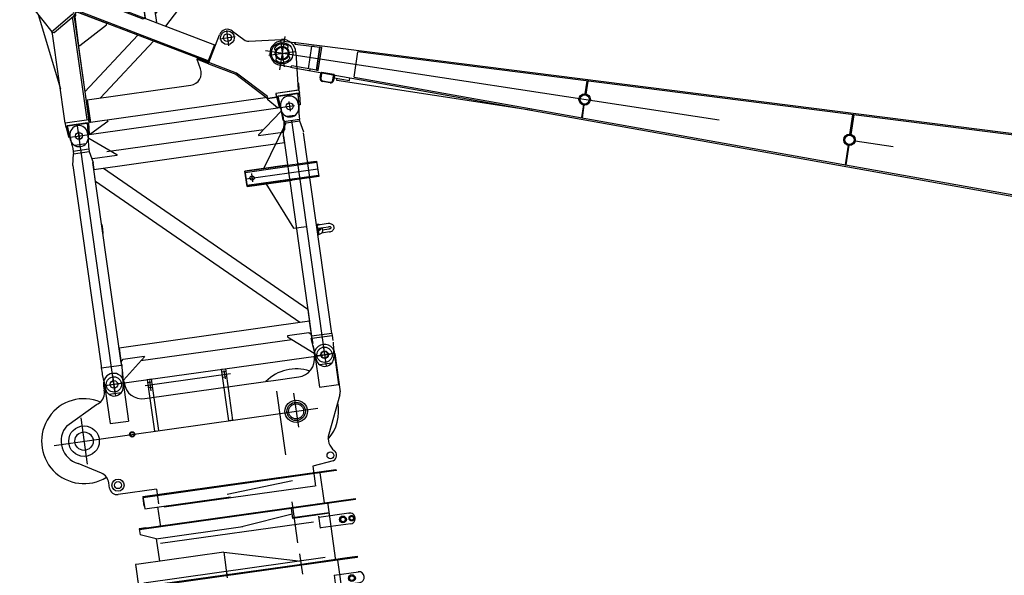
# Model space of a CAD drawing. Extents: x 12936 to 154086, y 9945 to 78013.
# Tile 58 of 64: x 140695 to 147129, y 27993 to 31623. Entities that reach past the tile are written whole.
import ezdxf

# ---------------------------------------------------------------- set-up
doc = ezdxf.new("R2010")
doc.units = 0
doc.header["$LTSCALE"] = 100
doc.header["$MEASUREMENT"] = 0
for name, pattern in [('CENTER', [50.5, 30, -9, 2.5, -9]), ('DOT', [8, 6, -2]), ('HIDDEN', [12.6, 8.4, -4.2])]:
    doc.linetypes.add(name, pattern=pattern)
doc.layers.get('0').update_dxf_attribs({"linetype": 'CONTINUOUS'})
for name, color, linetype in [('1', 7, 'CONTINUOUS'), ('11', 7, 'CONTINUOUS'), ('16', 7, 'CONTINUOUS'), ('2', 7, 'CONTINUOUS'), ('3', 7, 'CONTINUOUS'), ('4', 7, 'CONTINUOUS'), ('5', 94, 'CONTINUOUS')]:
    doc.layers.add(name, color=color, linetype=linetype)

# ---------------------------------------------------------------- blocks, each defined once
blk = doc.blocks.new('*G349349')
at = {"layer": '2', "color": 7, "linetype": 'CONTINUOUS'}
for p, q in [((142028.151715, 28144.52602), (141474.52424, 28066.719251)), ((142028.063971, 28144.514468), (142051.724466, 27976.169742)), ((142028.064079, 28144.513703), (142535.352835, 28084.531128)), ((141474.52424, 28066.719251), (141451.74601, 28063.518825)), ((141451.74601, 28063.518825), (141473.456458, 27909.038608)), ((141453.137782, 28053.613611), (141455.920628, 28033.808478)), ((141472.343187, 27916.959104), (142505.578864, 28062.170845)), ((142507.248567, 28054.328614), (141473.456458, 27909.038608)), ((142505.580289, 28062.160706), (142834.933511, 28108.461612)), ((142835.977844, 28100.529115), (142507.248592, 28054.328441)), ((142814.255283, 27809.709111), (142774.662954, 28091.404012)), ((142834.933412, 28108.462369), (142900.177662, 28117.631388)), ((142901.221995, 28109.698891), (142836.045922, 28100.538078)), ((142836.07164, 28100.541464), (142836.045922, 28100.538078)), ((142900.247548, 28117.134104), (142901.291881, 28109.201608)), ((142056.580498, 27999.068268), (142048.651783, 27998.024432)), ((142749.080641, 27993.398056), (142908.367076, 28015.764299)), ((142749.081111, 27993.394707), (142758.823171, 27924.071253)), ((141465.35451, 27966.686834), (141472.899995, 27912.997154)), ((142758.822336, 27924.071097), (142917.181211, 27946.326896)), ((141591.003362, 27826.592833), (141577.363394, 27923.641775))]:
    blk.add_line(p, q, dxfattribs=at)
at = {"layer": '2', "color": 7, "linetype": 'CENTER'}
for p, q in [((142523.32583, 28133.800747), (142541.986946, 28001.020009)), ((142691.771188, 28108.533949), (141505.195697, 27941.771639))]:
    blk.add_line(p, q, dxfattribs=at)
at = {"layer": '2', "color": 7, "linetype": 'CONTINUOUS'}
for radius in [22.501471, 15.000916]:
    blk.add_circle((142865.770335, 27974.446382), radius, dxfattribs=at)
blk.add_arc((142912.310349, 27980.986725), 35.000415, -82.000407, 97.5, dxfattribs=at)
blk = doc.blocks.new('*G352352')
at = {"layer": '3', "color": 7, "linetype": 'CONTINUOUS'}
blk.add_line((141587.651291, 28232.072439), (141608.250364, 28085.513112), dxfattribs=at)
blk = doc.blocks.new('*G353353')
at = {"layer": '3', "color": 7, "linetype": 'CONTINUOUS'}
for p, q in [((141476.149349, 28297.189469), (142889.207004, 28495.779823)), ((142890.180806, 28488.850863), (141477.123897, 28290.254807)), ((142615.156366, 28451.20461), (142614.26932, 28457.139973))]:
    blk.add_line(p, q, dxfattribs=at)
blk = doc.blocks.new('*G354354')
at = {"layer": '3', "color": 7, "linetype": 'CONTINUOUS'}
for p, q in [((141519.017283, 28303.21424), (141476.149281, 28297.189424)), ((141476.149281, 28297.189424), (141481.716233, 28257.577328))]:
    blk.add_line(p, q, dxfattribs=at)
blk = doc.blocks.new('*G355355')
at = {"layer": '3', "color": 7, "linetype": 'CONTINUOUS'}
for p, q in [((142638.218463, 28460.506286), (142641.422321, 28460.985106)), ((142660.482303, 28302.091788), (142649.630839, 28379.303012)), ((142846.718568, 28398.926165), (142650.744026, 28371.382369)), ((142846.718568, 28398.926165), (142848.666308, 28399.200289)), ((142858.105567, 28329.840041), (142663.69403, 28302.51462)), ((142663.69403, 28302.51462), (142660.482303, 28302.091788))]:
    blk.add_line(p, q, dxfattribs=at)
blk.add_arc((142853.53727, 28364.539704), 34.999084, -82.5, 97.999573, dxfattribs=at)
blk = doc.blocks.new('*G356356')
at = {"layer": '3', "color": 7, "linetype": 'HIDDEN'}
blk.add_line((142687.466748, 28393.705955), (142686.579702, 28399.641318), dxfattribs=at)
blk = doc.blocks.new('*G357357')
at = {"layer": '3', "color": 7, "linetype": 'HIDDEN'}
for radius in [17.499445, 12.748718]:
    blk.add_circle((142864.430677, 28366.070808), radius, dxfattribs=at)
blk = doc.blocks.new('*G358358')
at = {"layer": '3', "color": 7, "linetype": 'CONTINUOUS'}
for centre, radius in [((142806.995743, 28357.999162), 22.499939), ((142807.680256, 28358.095436), 15.000916)]:
    blk.add_circle(centre, radius, dxfattribs=at)
blk = doc.blocks.new('*G351351')
at = {"layer": '3', "color": 7, "linetype": 'CENTER'}
blk.add_line((142513.342337, 28204.836992), (142475.7656, 28472.20937), dxfattribs=at)
at = {"layer": '3', "color": 7, "linetype": 'CONTINUOUS'}
for p, q in [((142761.837485, 28090.109189), (142708.396328, 28470.369327)), ((142890.180806, 28488.850863), (142889.206773, 28495.781466)), ((142475.120354, 28393.502564), (142146.497756, 28309.755986)), ((142479.4641, 28364.473456), (142470.277962, 28429.83622)), ((142478.405127, 28370.382353), (142717.721286, 28404.017664)), ((142718.556421, 28398.075267), (142479.4641, 28364.473456)), ((142623.645954, 28390.796623), (142624.827892, 28382.888088)), ((141587.651293, 28232.072427), (142153.997202, 28311.667154)), ((141587.651293, 28232.072427), (141481.716233, 28257.577328))]:
    blk.add_line(p, q, dxfattribs=at)
at = {"color": 7, "linetype": 'CONTINUOUS'}
for name in ['*G353353', '*G355355', '*G356356', '*G358358', '*G357357', '*G354354', '*G352352']:
    blk.add_blockref(name, (0, 0), dxfattribs=at)
blk = doc.blocks.new('*G350350')
at = {"layer": '3', "color": 7, "linetype": 'CENTER'}
blk.add_line((142615.466997, 28341.178539), (141615.296247, 28200.613707), dxfattribs=at)
at = {"color": 7, "linetype": 'CONTINUOUS'}
blk.add_blockref('*G351351', (0, 0), dxfattribs=at)
blk = doc.blocks.new('*G359359')
at = {"layer": '4', "color": 7, "linetype": 'CONTINUOUS'}
for p, q in [((141500.580165, 28507.029655), (142761.122397, 28684.188809)), ((142762.096844, 28677.255317), (141501.554385, 28500.097628)), ((142686.649044, 28467.312437), (142659.177017, 28662.790875)), ((142761.122959, 28684.187135), (142762.236267, 28676.262943)), ((142476.678645, 28610.483706), (142049.802085, 28520.193439)), ((141500.580186, 28507.029506), (141511.713863, 28427.808223)), ((141511.713863, 28427.808223), (142073.137524, 28506.710589)), ((141509.240145, 28445.411197), (141501.976758, 28497.087995)), ((141595.887776, 28439.638008), (141614.17508, 28309.516469))]:
    blk.add_line(p, q, dxfattribs=at)
at = {"layer": '4', "color": 7, "linetype": 'CENTER'}
blk.add_line((142622.970683, 28575.503282), (141640.093057, 28437.368841), dxfattribs=at)
blk = doc.blocks.new('*G374374')
at = {"layer": '5', "color": 94, "linetype": 'CONTINUOUS'}
for radius in [73.002352, 60.00137, 49.002419]:
    blk.add_circle((142501.602601, 29064.369922), radius, dxfattribs=at)
blk = doc.blocks.new('*G373373')
at = {"color": 7, "linetype": 'CONTINUOUS'}
blk.add_blockref('*G374374', (0, 0), dxfattribs=at)
blk = doc.blocks.new('*G376376')
at = {"layer": '5', "color": 94, "linetype": 'CONTINUOUS'}
for p, q in [((141365.664281, 29283.19523), (141405.299041, 29001.182694)), ((141242.983559, 29235.875639), (141243.635981, 29230.920003)), ((141243.635981, 29230.920003), (141247.300308, 29203.086674)), ((141245.696068, 29266.334942), (141285.329315, 28984.322206)), ((141377.364193, 29249.7138), (141376.711722, 29254.669814)), ((141285.329315, 28984.322206), (141405.299041, 29001.182694))]:
    blk.add_line(p, q, dxfattribs=at)
blk.add_circle((141310.521267, 29240.31969), 25.002289, dxfattribs=at)
for radius, start, end in [(67.501744, 98.001251, -171.999695), (67.542546, 7.997391, 97.998993)]:
    blk.add_arc((141309.826436, 29245.270127), radius, start, end, dxfattribs=at)
blk = doc.blocks.new('*G377377')
at = {"layer": '5', "color": 94, "linetype": 'CONTINUOUS'}
for p, q in [((142621.133296, 29419.466388), (142620.480277, 29424.426563)), ((142621.322625, 29448.165658), (142653.10862, 29221.994475)), ((142746.721657, 29465.789408), (142778.507652, 29239.618225)), ((142653.10862, 29221.994475), (142778.507652, 29239.618225))]:
    blk.add_line(p, q, dxfattribs=at)
blk.add_circle((142686.992501, 29433.765951), 25.002289, dxfattribs=at)
blk = doc.blocks.new('*G378378')
at = {"layer": '5', "color": 94, "linetype": 'HIDDEN'}
for p, q in [((141424.497233, 28927.06571), (141424.092725, 28930.138257)), ((141428.540327, 28896.355367), (141428.13527, 28899.432074)), ((141432.418299, 28928.179334), (141432.01384, 28931.251503)), ((141436.461442, 28897.468613), (141436.056386, 28900.54532))]:
    blk.add_line(p, q, dxfattribs=at)
at = {"layer": '5', "color": 94, "linetype": 'CONTINUOUS'}
for radius in [17.499924, 14.496994]:
    blk.add_circle((141430.128802, 28913.784106), radius, dxfattribs=at)
blk = doc.blocks.new('*G379379')
at = {"layer": '5', "color": 94, "linetype": 'CONTINUOUS'}
for radius in [72.999297, 59.998316]:
    blk.add_circle((142501.602601, 29064.369922), radius, dxfattribs=at)
blk = doc.blocks.new('*G380380')
at = {"layer": '5', "color": 94, "linetype": 'CONTINUOUS'}
for p, q in [((142620.433379, 29424.420389), (142620.436405, 29424.420787)), ((142754.119232, 29443.208608), (142789.358158, 29192.469823)), ((142353.85135, 29265.767305), (142518.30594, 29288.879871)), ((141376.668765, 29254.668775), (141377.322432, 29249.703684)), ((141512.896859, 29147.578786), (142300.785014, 29258.309272)), ((142300.785014, 29258.309272), (142353.85135, 29265.767305)), ((142788.019522, 29172.126319), (142714.732165, 28915.394079)), ((141003.817831, 28969.966826), (141196.234051, 29108.950883)), ((141229.096787, 28660.062258), (141076.709764, 28724.556833)), ((142742.331313, 28740.383034), (142610.532224, 28706.042583)), ((141281.968707, 28563.13047), (141277.435762, 28597.561607)), ((141588.506587, 28555.721167), (141338.441254, 28520.57548))]:
    blk.add_line(p, q, dxfattribs=at)
blk.add_lwpolyline([(141196.234051, 29108.950883), (141206.481518, 29113.485917), (141216.031729, 29119.376512), (141224.664883, 29126.60166), (141232.178842, 29135.089413), (141238.403008, 29144.717404), (141243.210298, 29155.318055), (141246.525574, 29166.688127), (141248.329387, 29178.601492), (141248.656658, 29190.823469), (141247.590771, 29203.124914)], dxfattribs=at)
for centre, radius in [((141115.228938, 28869.527613), 59.999078), ((141430.128802, 28913.784106), 13.000107), ((141337.375142, 28582.226268), 39.99939), ((141337.375142, 28582.226268), 22.997284)]:
    blk.add_circle(centre, radius, dxfattribs=at)
for centre, radius, start, end in [((142687.277818, 29433.814698), 67.498297, 7.997787, -172.002197), ((142501.590627, 29407.720582), 120.010484, -81.99368, 7.998848), ((142501.602701, 29064.369166), 277.500239, 71.29454, 135.551758), ((141496.189565, 29266.452103), 120.041263, -171.982269, -82.002106), ((142739.799223, 29185.515102), 50.044548, -15.516068, 7.98999), ((141115.228988, 28869.527235), 277.500275, 67.110779, -58.037476), ((142501.605876, 29064.368429), 277.496267, -40.994759, 11.707268), ((141115.228938, 28869.527613), 150.001568, 137.965775, -104.878845), ((142810.888966, 28887.943139), 99.998422, 164.068649, -126.997406), ((141197.665974, 28585.80924), 80.63087, 8.378662, 67.055023), ((141331.483789, 28570.090961), 50.001918, -172.000641, -82.00415)]:
    blk.add_arc(centre, radius, start, end, dxfattribs=at)
blk = doc.blocks.new('*G381381')
at = {"layer": '5', "color": 94, "linetype": 'CONTINUOUS'}
blk.add_circle((141115.228938, 28869.527613), 99.99885, dxfattribs=at)
blk = doc.blocks.new('*G382382')
at = {"layer": '5', "color": 94, "linetype": 'CONTINUOUS'}
for centre, radius in [((142686.993995, 29433.766161), 50.000379), ((141310.521531, 29240.315572), 49.998853), ((142725.887794, 28776.78544), 22.498322)]:
    blk.add_circle(centre, radius, dxfattribs=at)
blk = doc.blocks.new('*G383383')
at = {"layer": '5', "color": 94, "linetype": 'CONTINUOUS'}
for radius in [60.00137, 49.002419]:
    blk.add_circle((142501.602601, 29064.369922), radius, dxfattribs=at)
blk = doc.blocks.new('*G375375')
at = {"color": 7, "linetype": 'CONTINUOUS'}
for name in ['*G380380', '*G382382', '*G377377', '*G376376', '*G379379', '*G383383', '*G381381', '*G378378']:
    blk.add_blockref(name, (0, 0), dxfattribs=at)
blk = doc.blocks.new('*G372372')
at = {"color": 7, "linetype": 'CONTINUOUS'}
for name in ['*G375375', '*G373373']:
    blk.add_blockref(name, (0, 0), dxfattribs=at)
blk = doc.blocks.new('*G371371')
at = {"layer": '5', "color": 94, "linetype": 'CENTER'}
for p, q in [((142678.569404, 29493.711338), (142695.318579, 29374.534765)), ((142742.566782, 29441.576407), (142624.579114, 29424.994321)), ((141302.027577, 29300.753193), (141321.337577, 29163.355408)), ((142072.128908, 29309.988888), (141515.902786, 29231.816404)), ((141365.701234, 29248.070573), (141250.53751, 29231.885367)), ((140919.179891, 28841.974716), (142642.24633, 29084.135912)), ((141093.873907, 29021.476558), (141136.260728, 28719.878656))]:
    blk.add_line(p, q, dxfattribs=at)
at = {"layer": '5', "color": 94, "linetype": 'CONTINUOUS'}
for p, q in [((142013.609902, 29339.128198), (142041.337408, 29343.025045)), ((142088.656262, 29006.333902), (142041.337408, 29343.025045)), ((142060.928756, 29002.437055), (142013.609902, 29339.128198)), ((141556.106054, 29274.830226), (141528.378548, 29270.933379)), ((141528.378548, 29270.933379), (141575.697403, 28934.242235)), ((141603.424909, 28938.139082), (141556.106054, 29274.830226)), ((142374.085606, 29195.700121), (142432.516225, 28779.944663)), ((142484.943665, 29182.904414), (142516.143223, 28960.90802)), ((142088.656262, 29006.333902), (142060.928756, 29002.437055)), ((141575.697403, 28934.242235), (141589.561156, 28936.190659)), ((142610.532224, 28706.042583), (142628.7639, 28576.317466)), ((141588.506587, 28555.721167), (141602.059464, 28459.287438))]:
    blk.add_line(p, q, dxfattribs=at)
at = {"layer": '5', "color": 94, "linetype": 'DOT'}
for p, q in [((142044.051284, 29323.714818), (142016.323778, 29319.817971)), ((142048.922342, 29289.055435), (142021.194836, 29285.158588)), ((142028.823237, 29331.473848), (142036.59632, 29276.165488)), ((141558.81993, 29255.519998), (141531.092424, 29251.623151)), ((141563.690988, 29220.860616), (141535.963482, 29216.963769)), ((141543.356335, 29264.955039), (141552.85677, 29197.355932))]:
    blk.add_line(p, q, dxfattribs=at)
at = {"layer": '5', "color": 94, "linetype": 'CONTINUOUS'}
blk.add_arc((142725.887794, 28776.78544), 39.944017, -65.690584, 54.754712, dxfattribs=at)
at = {"color": 7, "linetype": 'CONTINUOUS'}
blk.add_blockref('*G372372', (0, 0), dxfattribs=at)
blk = doc.blocks.new('*G408408')
at = {"layer": '1', "color": 7, "linetype": 'CENTER'}
for p, q in [((142454.722939, 31086.461697), (142462.785237, 31029.095468)), ((141024.854235, 30856.278307), (142489.974318, 31062.187506)), ((142471.72349, 30965.496491), (142697.571752, 29358.502606)), ((142173.863549, 30583.534673), (142642.375711, 30649.379764)), ((142209.271158, 30619.001117), (142217.04996, 30563.652064))]:
    blk.add_line(p, q, dxfattribs=at)
at = {"layer": '1', "color": 7, "linetype": 'CONTINUOUS'}
for p, q in [((142400.834229, 31024.415004), (142255.48613, 30871.882523)), ((142400.064259, 31058.638405), (142402.710079, 31039.812418)), ((142405.783589, 31025.110591), (142400.834229, 31024.415004)), ((142404.583687, 31030.026943), (142405.241537, 31027.329244)), ((142405.241537, 31027.329244), (142406.045253, 31024.035545)), ((142417.206212, 30967.060877), (142405.783589, 31025.110591)), ((142406.045253, 31024.035545), (142406.994627, 31020.147333)), ((142406.994627, 31020.147333), (142408.088173, 31015.664397)), ((142408.088173, 31015.664397), (142409.327377, 31010.586948)), ((142514.931889, 31074.781997), (142517.577709, 31055.956011)), ((142518.473923, 31046.033171), (142518.583659, 31043.25844)), ((142518.583659, 31043.25844), (142518.718944, 31039.8708)), ((142518.718944, 31039.8708), (142518.878084, 31035.871527)), ((142518.878084, 31035.871527), (142519.062564, 31031.260831)), ((142519.062564, 31031.260831), (142519.270899, 31026.038502)), ((142519.270899, 31026.038502), (142519.504783, 31020.203265)), ((142519.504783, 31020.203265), (142519.763591, 31013.759574)), ((142519.763591, 31013.759574), (142520.046253, 31006.704251)), ((142409.327377, 31010.586948), (142410.712448, 31004.913499)), ((142410.712448, 31004.913499), (142412.242759, 30998.648507)), ((142412.242759, 30998.648507), (142413.917243, 30991.788791)), ((142413.917243, 30991.788791), (142415.737176, 30984.336048)), ((142415.737176, 30984.336048), (142417.702141, 30976.293246)), ((142427.548314, 30959.121454), (142417.206212, 30967.060877)), ((142417.702141, 30976.293246), (142420.493883, 30956.428963)), ((142523.476811, 30970.90227), (142420.493883, 30956.428963)), ((142420.493883, 30956.428963), (142421.833342, 30945.055191)), ((142525.31388, 30959.598432), (142421.833342, 30945.055191)), ((142426.723723, 30906.044148), (142429.495582, 30954.869077)), ((142520.046253, 31006.704251), (142520.352561, 30999.038781)), ((142520.352561, 30999.038781), (142520.685068, 30990.766552)), ((142520.685068, 30990.766552), (142523.476811, 30970.90227)), ((142525.213916, 30959.857037), (142523.476811, 30970.90227)), ((142550.771734, 30888.520758), (142525.213916, 30959.857037)), ((142288.907621, 30903.460207), (141265.345254, 30759.607898)), ((142256.181926, 30866.931677), (142414.785735, 30889.221989)), ((142289.192932, 30647.577179), (142434.33765, 30944.095111)), ((142414.785735, 30889.221989), (142426.723723, 30906.044148)), ((142421.833342, 30945.055191), (142417.0249, 30869.743558)), ((142418.708489, 30864.931538), (142418.049164, 30889.680634)), ((141023.592634, 30865.187933), (141026.238453, 30846.361947)), ((141028.120975, 30836.577724), (141028.778824, 30833.880025)), ((141028.778824, 30833.880025), (141029.581054, 30830.586118)), ((141029.581054, 30830.586118), (141030.528943, 30826.697697)), ((141030.528943, 30826.697697), (141031.621004, 30822.214553)), ((141031.621004, 30822.214553), (141032.860208, 30817.137103)), ((141138.469176, 30881.332779), (141141.114996, 30862.506792)), ((141142.002298, 30852.5827), (141142.112034, 30849.807969)), ((141142.112034, 30849.807969), (141142.248804, 30846.420538)), ((141142.212295, 30847.531771), (141147.16314, 30848.227567)), ((141142.248804, 30846.420538), (141142.407944, 30842.421265)), ((141142.407944, 30842.421265), (141142.592424, 30837.810569)), ((141142.592424, 30837.810569), (141142.802245, 30832.588449)), ((141142.802245, 30832.588449), (141143.034644, 30826.753002)), ((141143.034644, 30826.753002), (141143.293451, 30820.309312)), ((141143.293451, 30820.309312), (141143.574627, 30813.25378)), ((141147.16314, 30848.227567), (141328.922865, 30741.667092)), ((142255.48613, 30871.882523), (142256.181926, 30866.931677)), ((142418.708489, 30864.931538), (142602.756216, 29555.363909)), ((142425.024512, 30819.990697), (142418.708489, 30864.931538)), ((142734.460879, 29573.873792), (142550.413151, 30883.441421)), ((141032.860208, 30817.137103), (141034.243794, 30811.463445)), ((141034.243794, 30811.463445), (141035.772619, 30805.198244)), ((141035.772619, 30805.198244), (141037.447103, 30798.338529)), ((141037.447103, 30798.338529), (141039.265551, 30790.885576)), ((141039.265551, 30790.885576), (141041.230515, 30782.842775)), ((141041.230515, 30782.842775), (141044.022258, 30762.978492)), ((141147.003701, 30777.45159), (141044.022258, 30762.978492)), ((141044.022258, 30762.978492), (141046.073184, 30746.657592)), ((141046.057304, 30746.65536), (141149.546754, 30761.199854)), ((141143.574627, 30813.25378), (141143.882421, 30805.588519)), ((141143.882421, 30805.588519), (141144.211958, 30797.315873)), ((141144.211958, 30797.315873), (141147.003701, 30777.45159)), ((141147.003701, 30777.45159), (141149.546754, 30761.199854)), ((141149.546754, 30761.199854), (141174.929318, 30690.129775)), ((141180.256064, 30645.049901), (142425.024512, 30819.990697)), ((141041.187704, 30671.31544), (141046.091026, 30746.932753)), ((141329.618661, 30736.716247), (141171.014851, 30714.425935)), ((141328.922865, 30741.667092), (141329.618661, 30736.716247)), ((142166.793277, 30633.842272), (142635.305439, 30699.687362)), ((142167.906801, 30625.919137), (142636.418963, 30691.764227)), ((142577.382184, 30691.54678), (142635.305439, 30699.687362)), ((142603.546057, 30695.223872), (142635.305439, 30699.687362)), ((142635.305439, 30699.687362), (142649.446192, 30599.07068)), ((142635.305439, 30699.687362), (142649.446192, 30599.07068)), ((142635.305439, 30699.687362), (142649.446192, 30599.07068)), ((141042.236863, 30671.481067), (141226.284591, 29361.913438)), ((141173.940041, 30689.990741), (141180.256064, 30645.049901)), ((141357.987768, 29380.423112), (141173.940041, 30689.990741)), ((141180.248404, 30645.039736), (141243.285899, 30653.899078)), ((141191.312039, 30566.31788), (141180.248404, 30645.039736)), ((141243.285899, 30653.899078), (142577.945678, 29731.770728)), ((142441.92391, 30672.509361), (142166.793277, 30633.842272)), ((142232.332188, 30643.053165), (142166.793277, 30633.842272)), ((142180.934029, 30533.22559), (142166.793277, 30633.842272)), ((142166.793277, 30633.842272), (142180.933403, 30533.230046)), ((142166.793277, 30633.842272), (142175.27539, 30573.488899)), ((142445.677522, 30673.036896), (142362.29596, 30661.318382)), ((142430.627427, 30670.921744), (142441.92391, 30672.509361)), ((142517.462549, 30683.125624), (142511.525397, 30682.291212)), ((142525.971818, 29644.189531), (141191.312039, 30566.31788)), ((142179.81967, 30541.154666), (142648.331833, 30606.999756)), ((142180.933403, 30533.230046), (142465.374537, 30573.20564)), ((142649.446192, 30599.07068), (142180.934029, 30533.22559)), ((142465.374537, 30573.20564), (142474.332997, 30574.46467)), ((142649.446192, 30599.07068), (142591.522937, 30590.930097)), ((142649.446192, 30599.07068), (142630.688534, 30596.434463)), ((142304.360546, 30550.572055), (142267.170534, 30545.34534)), ((142302.377357, 30553.765123), (142485.137983, 30260.295965)), ((142302.377357, 30553.765123), (142485.137983, 30260.295965)), ((141230.905539, 30284.660157), (141235.010798, 30255.449725)), ((141235.010798, 30255.449725), (141239.116891, 30226.233351)), ((142485.137983, 30260.295965), (142569.173122, 30272.106333)), ((142485.137983, 30260.295965), (142503.325247, 30262.852018)), ((142634.719453, 30278.979509), (142635.670111, 30279.113115)), ((142635.670111, 30279.113115), (142636.616312, 30279.246095)), ((142636.556918, 30286.534257), (142639.941354, 30286.660003)), ((142636.616312, 30279.246095), (142637.556571, 30279.37824)), ((142636.645709, 30269.864889), (142639.511144, 30249.47626)), ((142641.855227, 30286.665415), (142637.340682, 30279.125232)), ((142637.340682, 30279.125232), (142637.757993, 30276.155913)), ((142637.556571, 30279.37824), (142638.487918, 30279.509132)), ((142638.487918, 30279.509132), (142639.408868, 30279.638563)), ((142639.408868, 30279.638563), (142640.319419, 30279.766533)), ((142639.941354, 30286.660003), (142643.287901, 30286.635009)), ((142644.644439, 30243.172327), (142640.379778, 30241.980704)), ((142644.164186, 30250.933015), (142641.1685, 30249.927309)), ((142647.804877, 30244.331455), (142641.434041, 30249.999467)), ((142645.722173, 30219.487823), (142642.486399, 30242.511555)), ((142643.287901, 30286.635009), (142646.554132, 30286.459371)), ((142647.055589, 30252.163395), (142644.164186, 30250.933015)), ((142648.82326, 30244.769954), (142644.644439, 30243.172327)), ((142711.118934, 30290.627115), (142645.253234, 30281.370295)), ((142646.554132, 30286.459371), (142649.692955, 30286.134045)), ((142649.787099, 30253.604573), (142647.055589, 30252.163395)), ((142651.100565, 30220.881412), (142647.804877, 30244.331455)), ((142648.071698, 30261.315881), (142713.937398, 30270.572701)), ((142652.814816, 30246.762362), (142648.82326, 30244.769954)), ((142649.692955, 30286.134045), (142652.665984, 30285.662724)), ((142652.310508, 30255.233112), (142649.787099, 30253.604573)), ((142654.580555, 30257.015387), (142652.310508, 30255.233112)), ((142652.665984, 30285.662724), (142655.440145, 30285.054392)), ((142656.51912, 30249.117319), (142652.814816, 30246.762362)), ((142656.565558, 30258.918163), (142654.580555, 30257.015387)), ((142655.440145, 30285.054392), (142657.983226, 30284.3227)), ((142659.848226, 30251.78157), (142656.51912, 30249.117319)), ((142658.243371, 30260.905006), (142656.565558, 30258.918163)), ((142657.983226, 30284.3227), (142660.276591, 30283.48169)), ((142659.60436, 30262.936691), (142658.243371, 30260.905006)), ((142662.728814, 30254.694821), (142659.848226, 30251.78157)), ((142665.111277, 30257.77891), (142662.728814, 30254.694821)), ((142666.971265, 30260.959221), (142665.111277, 30257.77891)), ((142668.307331, 30264.159814), (142666.971265, 30260.959221)), ((142670.719624, 30264.498839), (142674.139525, 30240.164982)), ((142672.715575, 30250.29691), (142715.933349, 30256.370772)), ((142716.197291, 30291.051516), (142711.118308, 30290.631571)), ((142716.080456, 30270.801181), (142713.936772, 30270.577158)), ((142715.933349, 30256.370772), (142718.055949, 30256.744821)), ((142718.305452, 30270.866981), (142716.080456, 30270.801181)), ((142721.50379, 30290.86573), (142716.197291, 30291.051516)), ((142718.055949, 30256.744821), (142720.215418, 30257.287644)), ((142720.534495, 30270.753095), (142718.305452, 30270.866981)), ((142720.215418, 30257.287644), (142722.327764, 30258.004098)), ((142722.677601, 30270.442334), (142720.534495, 30270.753095)), ((142726.853912, 30289.992323), (142721.50379, 30290.86573)), ((142722.327764, 30258.004098), (142724.302586, 30258.879964)), ((142724.639103, 30269.936398), (142722.677601, 30270.442334)), ((142724.302586, 30258.879964), (142726.05243, 30259.890833)), ((142726.336307, 30269.252447), (142724.639103, 30269.936398)), ((142726.05243, 30259.890833), (142727.498079, 30260.996791)), ((142727.707342, 30268.421169), (142726.336307, 30269.252447)), ((142732.036938, 30288.400166), (142726.853912, 30289.992323)), ((142727.498079, 30260.996791), (142728.589793, 30262.15298)), ((142728.716235, 30267.482949), (142727.707342, 30268.421169)), ((142728.589793, 30262.15298), (142729.305821, 30263.309386)), ((142729.359696, 30266.482767), (142728.716235, 30267.482949)), ((142728.800358, 30238.947956), (142733.705219, 30241.253518)), ((142729.305821, 30263.309386), (142729.653493, 30264.424626)), ((142729.660309, 30265.464697), (142729.359696, 30266.482767)), ((142729.653493, 30264.424626), (142729.664766, 30265.465323)), ((142736.825723, 30286.110352), (142732.036938, 30288.400166)), ((142733.705219, 30241.253518), (142738.248999, 30244.199056)), ((142741.018701, 30283.199069), (142736.825723, 30286.110352)), ((142738.248999, 30244.199056), (142742.223204, 30247.705281)), ((142744.457922, 30279.798623), (142741.018701, 30283.199069)), ((142742.223204, 30247.705281), (142745.455703, 30251.63894)), ((142747.055715, 30276.069373), (142744.457922, 30279.798623)), ((142745.455703, 30251.63894), (142747.827535, 30255.833355)), ((142748.793155, 30272.178311), (142747.055715, 30276.069373)), ((142747.827535, 30255.833355), (142749.299905, 30260.111907)), ((142749.714723, 30268.283161), (142748.793155, 30272.178311)), ((142749.299905, 30260.111907), (142749.902343, 30264.307583)), ((142749.902343, 30264.307583), (142749.717694, 30268.283579)), ((142645.648811, 30219.223036), (142650.324648, 30220.442151)), ((142650.324648, 30220.442151), (142654.941791, 30221.971112)), ((142654.941791, 30221.971112), (142659.349171, 30223.796264)), ((142659.349171, 30223.796264), (142663.391215, 30225.882107)), ((142663.391215, 30225.882107), (142666.919309, 30228.175946)), ((142666.919309, 30228.175946), (142669.814502, 30230.608048)), ((142718.751813, 30236.316358), (142668.108514, 30229.198907)), ((142669.814502, 30230.608048), (142671.995578, 30233.098835)), ((142671.995578, 30233.098835), (142673.426509, 30235.570537)), ((142673.426509, 30235.570537), (142674.123467, 30237.951203)), ((142674.123467, 30237.951203), (142674.138505, 30240.183016)), ((142718.751813, 30236.316358), (142723.750215, 30237.309668)), ((142723.750215, 30237.309668), (142728.800358, 30238.947956)), ((142577.945678, 29731.770728), (142589.009313, 29653.048873)), ((142589.025885, 29653.06029), (141344.257437, 29478.119494)), ((142589.009313, 29653.048873), (142525.971818, 29644.189531)), ((142603.166011, 29552.448064), (142589.025885, 29653.06029)), ((141487.409192, 29395.63867), (142474.154383, 29534.316662)), ((142583.993774, 29576.311542), (142445.353769, 29556.82696)), ((142445.353769, 29556.82696), (142446.049565, 29551.876115)), ((142446.049565, 29551.876115), (142618.253007, 29444.042271)), ((142600.931144, 29563.543006), (142583.993774, 29576.311542)), ((142598.834068, 29542.55237), (142602.133146, 29543.016025)), ((142623.203853, 29444.738067), (142599.639831, 29539.319549)), ((142603.781966, 29543.258355), (142600.931144, 29563.543006)), ((142602.131684, 29543.026423), (142603.781966, 29543.258355)), ((142734.460879, 29573.873792), (142602.756216, 29555.363909)), ((142602.756216, 29555.363909), (142604.680354, 29541.672958)), ((142603.111052, 29552.44034), (142603.166011, 29552.448064)), ((142604.680354, 29541.672958), (142736.385017, 29560.182841)), ((142604.680354, 29541.672958), (142609.45594, 29507.692899)), ((142734.460879, 29573.873792), (142736.385017, 29560.182841)), ((142736.385017, 29560.182841), (142741.160603, 29526.202782)), ((141344.257437, 29478.119494), (141358.397564, 29377.507268)), ((142610.847949, 29497.788238), (142633.023192, 29402.763158)), ((142742.552612, 29516.298121), (142747.428862, 29418.841826)), ((141357.478763, 29388.787171), (141370.249435, 29405.7309)), ((141370.249435, 29405.7309), (141508.88944, 29425.215482)), ((141509.585236, 29420.264637), (141373.775698, 29269.142391)), ((141508.88944, 29425.215482), (141509.585236, 29420.264637)), ((142618.253007, 29444.042271), (142623.203853, 29444.738067)), ((141226.284591, 29361.913438), (141228.208729, 29348.222486)), ((141228.208729, 29348.222486), (141359.911906, 29366.732161)), ((141228.208729, 29348.222486), (141232.984314, 29314.242428)), ((141360.329585, 29368.50252), (141357.478763, 29388.787171)), ((141357.987768, 29380.423112), (141359.911906, 29366.732161)), ((141359.911906, 29366.732161), (141364.687492, 29332.752102)), ((141361.988779, 29368.735704), (141360.329585, 29368.50252)), ((141365.289318, 29369.188961), (141361.99024, 29368.725306)), ((141368.824853, 29268.446595), (141365.396943, 29365.858023)), ((142734.03314, 29378.77558), (142656.943741, 29367.941371)), ((141232.984314, 29314.242428), (141234.376324, 29304.337767)), ((141234.376324, 29304.337767), (141256.550081, 29209.312478)), ((141366.079501, 29322.847441), (141370.957237, 29225.391355)), ((141373.775698, 29269.142391), (141368.824853, 29268.446595)), ((141357.561514, 29185.325109), (141280.470631, 29174.490691))]:
    blk.add_line(p, q, dxfattribs=at)
for centre, radius in [((142458.751166, 31057.799378), 22.499085), ((141082.288453, 30864.350159), 22.499085), ((142213.472655, 30589.105914), 14.002991), ((142213.473281, 30589.101458), 14.002991), ((142686.994147, 29433.766182), 22.499085), ((141310.531434, 29240.316963), 24.998473)]:
    blk.add_circle(centre, radius, dxfattribs=at)
for centre, radius, start, end in [((142457.498817, 31066.710305), 57.998656, 98, -172), ((142457.498817, 31066.710305), 57.998656, 8, 98), ((142501.740351, 31053.730215), 100.003051, -172, -166.28888), ((142418.557834, 31042.039675), 99.995954, 2.290489, 8.002129), ((142424.510909, 30955.157653), 4.992828, -3.313072, 52.53772), ((141081.036104, 30873.261087), 57.998656, 98, -172), ((141081.036104, 30873.261087), 57.998656, 8, 98), ((141125.267241, 30860.279536), 100.003051, -172, -166.28836), ((141042.086208, 30848.589204), 99.995954, 2.290489, 8.002129), ((142646.662571, 30271.342345), 10.125732, 98, -82), ((142602.549621, 29540.052648), 3.00293, 98, -165.87207), ((142689.499262, 29415.941357), 58.003234, -82, 2.865341), ((141362.405463, 29365.770841), 2.993662, 1.68129, 98.00214), ((142689.499262, 29415.941357), 57.993414, -166.86673, -82.0022), ((141313.026152, 29222.490677), 58.003234, -82, 2.865341), ((141313.026152, 29222.490677), 57.993414, -166.86673, -82.0022)]:
    blk.add_arc(centre, radius, start, end, dxfattribs=at)
at = {"layer": '11', "color": 7, "linetype": 'CENTER'}
for p, q in [((141316.597011, 29197.158141), (141072.964251, 30930.695304)), ((141268.352621, 29234.389118), (142723.57453, 29438.90722))]:
    blk.add_line(p, q, dxfattribs=at)
blk = doc.blocks.new('*G411411')
at = {"layer": '16', "color": 7, "linetype": 'CENTER'}
for p, q in [((140750.082245, 31818.916492), (140878.885121, 31853.429119)), ((140796.873083, 31903.506175), (140834.499031, 31763.084225))]:
    blk.add_line(p, q, dxfattribs=at)
at = {"layer": '16', "color": 7, "linetype": 'CONTINUOUS'}
blk.add_circle((140814.886112, 31836.280636), 55.004883, dxfattribs=at)
blk = doc.blocks.new('*G410410')
at = {"color": 7, "linetype": 'CONTINUOUS'}
blk.add_blockref('*G411411', (0, 0), dxfattribs=at)
blk = doc.blocks.new('*G412412')
at = {"layer": '16', "color": 7, "linetype": 'CONTINUOUS'}
blk.add_circle((142052.333565, 31505.514004), 44.993757, dxfattribs=at)
blk = doc.blocks.new('*G409409')
at = {"layer": '16', "color": 7, "linetype": 'CONTINUOUS'}
for p, q in [((141096.436841, 31794.664801), (140870.912964, 31930.387568)), ((141748.584846, 31899.021493), (141693.238039, 31825.531577)), ((141744.672297, 31893.831506), (141748.584846, 31899.021493)), ((141840.524252, 31821.642539), (141744.672297, 31893.831506)), ((141748.584846, 31899.021493), (141844.432455, 31826.831361)), ((141844.432455, 31826.831361), (141748.584846, 31899.021493)), ((141096.436841, 31794.664801), (141049.618322, 31672.134664)), ((141060.827872, 31667.848874), (141107.646391, 31790.379012)), ((141115.435966, 31785.273123), (141075.456441, 31680.640387)), ((141107.646391, 31790.379012), (141096.436841, 31794.664801)), ((141107.646391, 31790.379012), (141115.435966, 31785.273123)), ((141115.431619, 31785.271958), (141966.958949, 31459.879986)), ((141115.435966, 31785.273123), (141966.958949, 31459.879986)), ((141343.748355, 31688.171562), (141485.893748, 31799.28044)), ((141562.179392, 31826.089618), (141483.666351, 31815.12742)), ((141483.666351, 31815.12742), (141484.506953, 31809.173613)), ((141484.506953, 31809.173613), (141563.721825, 31820.333183)), ((141485.893748, 31799.28044), (141490.691019, 31800.565865)), ((141489.451986, 31809.872806), (141514.381666, 31632.827406)), ((141490.691019, 31800.565865), (141508.754814, 31672.766978)), ((141558.768098, 31819.631661), (141589.08741, 31604.268039)), ((141563.721825, 31820.333183), (141562.179392, 31826.089618)), ((141700.581962, 31820.001905), (141581.056181, 31661.317828)), ((141693.238039, 31825.531577), (141789.092893, 31753.343386)), ((141789.092893, 31753.343386), (141844.432455, 31826.831361)), ((141844.432455, 31826.831361), (141840.524252, 31821.642539)), ((140727.833477, 31768.008955), (140904.655083, 31543.882842)), ((141781.733601, 31758.878257), (141648.258517, 31581.669626)), ((140814.68432, 31657.920949), (140960.758357, 31171.626614)), ((141038.590982, 31656.621479), (140903.128718, 31542.593351)), ((141063.388981, 31674.544899), (141057.917756, 31660.226971)), ((141075.456441, 31680.640387), (141063.386651, 31674.553593)), ((141063.386651, 31674.553593), (141072.597361, 31673.164156)), ((141264.144371, 31597.831782), (141063.388981, 31674.544899)), ((141924.119887, 31347.789532), (141072.597361, 31673.164156)), ((141933.249188, 31352.861698), (141075.455483, 31680.639903)), ((141501.83265, 31627.767572), (141343.748355, 31688.171562)), ((141508.754814, 31672.766978), (141513.758456, 31637.257044)), ((140919.122438, 31540.367486), (141046.320502, 31647.441734)), ((141135.501153, 30970.468584), (141040.846272, 31642.833574)), ((141049.839377, 31650.702781), (141144.234054, 30980.183348)), ((141051.412616, 31639.527499), (141145.683234, 30969.889295)), ((141054.187935, 31642.876934), (141079.615007, 31453.6238)), ((141261.285679, 31590.354102), (141264.144371, 31597.831782)), ((140903.128718, 31542.593351), (140910.153901, 31531.07254)), ((140903.128718, 31542.593351), (140919.122438, 31540.367486)), ((140992.201461, 30948.27944), (140910.153901, 31531.07254)), ((141087.286583, 31455.679393), (141261.285679, 31590.354102)), ((142085.421697, 31549.449405), (142160.267789, 31493.080785)), ((141120.134924, 31151.357657), (141465.987903, 31522.840465)), ((141568.376574, 31483.719074), (141222.316233, 31112.000566)), ((141974.880288, 31456.211685), (142000.956957, 31525.149317)), ((142192.974931, 31483.096304), (142405.14266, 31494.26129)), ((141079.615007, 31453.6238), (141087.286583, 31455.679393)), ((141966.958949, 31459.879986), (141926.978746, 31355.248621)), ((141931.535953, 31342.773017), (141974.880288, 31456.211685)), ((141975.109736, 31456.804262), (141966.958949, 31459.879986)), ((142373.877328, 31368.638742), (142366.139213, 31428.790596)), ((142446.067818, 31440.132093), (142453.801587, 31379.979075)), ((142499.806157, 31409.79333), (142514.693485, 31162.57986)), ((141853.97153, 31363.884214), (141856.817425, 31371.356911)), ((141877.078865, 31302.694855), (141853.97153, 31363.884214)), ((141854.431951, 31365.086858), (141927.276289, 31337.215155)), ((141856.817425, 31371.356911), (141929.666498, 31343.484924)), ((141932.248249, 31344.641023), (141924.119887, 31347.789532)), ((141927.276289, 31337.215155), (141930.376158, 31345.366175)), ((141927.276289, 31337.215155), (141927.724305, 31335.543138)), ((141927.724305, 31335.543138), (142106.543255, 31266.57278)), ((142110.797845, 31274.270751), (141931.535953, 31342.773017)), ((142313.99411, 31121.219727), (142110.797845, 31274.270751)), ((142106.543255, 31266.57278), (142309.766656, 31113.58016)), ((142520.030864, 31206.985355), (142512.38218, 31204.935897)), ((142522.148306, 31171.762707), (142520.030864, 31206.985355)), ((141136.372994, 31099.900002), (141813.006028, 31195.160956)), ((141812.987607, 31195.15602), (141813.377358, 31195.260453)), ((142522.113015, 31163.629956), (142368.63177, 31142.020254)), ((142514.693485, 31162.57986), (142368.63177, 31142.020254)), ((142368.63177, 31142.020254), (142371.420162, 31122.21924)), ((142368.63177, 31142.020254), (142372.117622, 31117.269084)), ((142371.420162, 31122.21924), (142524.902855, 31143.82933)), ((142514.997419, 31142.436143), (142381.316025, 31123.61918)), ((142512.38218, 31204.935897), (142514.564799, 31164.584355)), ((142514.564799, 31164.584355), (142522.148306, 31171.762707)), ((142520.046474, 31171.342391), (142514.564799, 31164.584355)), ((142514.564799, 31164.584355), (142515.079202, 31162.664577)), ((142520.469329, 31052.010188), (142514.997419, 31142.436143)), ((142515.079202, 31162.664577), (142521.883183, 31164.487698)), ((142521.116983, 31143.15655), (142515.22725, 31141.578401)), ((142521.883183, 31164.487698), (142520.046474, 31171.342391)), ((142523.512742, 31134.215458), (142521.116983, 31143.15655)), ((142524.902855, 31143.82933), (142522.113015, 31163.629956)), ((141130.836534, 31091.043275), (141136.372994, 31099.900002)), ((141149.525346, 30958.313643), (141130.836534, 31091.043275)), ((141136.372994, 31099.900002), (141157.286874, 30951.332083)), ((142314.967301, 31114.312316), (141157.286874, 30951.332083)), ((142315.669594, 31109.327661), (142313.99411, 31121.219727)), ((142314.495425, 31109.003726), (142374.465184, 31117.595293)), ((142317.063946, 31099.417879), (142314.495425, 31109.003726)), ((142372.117622, 31117.269084), (142315.669594, 31109.327661)), ((142379.798416, 31046.400739), (142317.063946, 31099.417879)), ((142373.009519, 31122.303466), (142381.088523, 31124.468228)), ((142375.404889, 31113.363822), (142373.009519, 31122.303466)), ((142374.465184, 31117.595293), (142389.74214, 31049.065152)), ((142381.832369, 31121.692158), (142375.404889, 31113.363822)), ((142381.757338, 31121.653418), (142375.404889, 31113.363822)), ((142375.404889, 31113.363822), (142389.831128, 31048.663498)), ((142381.088523, 31124.468228), (142381.832369, 31121.692158)), ((142381.316025, 31123.61918), (142401.028727, 31035.190571)), ((142397.476914, 31050.71218), (142381.757338, 31121.653418)), ((142515.22725, 31141.578401), (142514.99253, 31141.515508)), ((142514.99253, 31141.515508), (142523.512742, 31134.215458)), ((142519.869569, 31065.99032), (142515.121759, 31140.430483)), ((142515.121759, 31140.430483), (142523.512742, 31134.215458)), ((142523.512742, 31134.215458), (142527.515354, 31068.039002)), ((142389.74214, 31049.065152), (142379.798416, 31046.400739)), ((142389.831128, 31048.663498), (142397.476914, 31050.71218)), ((142527.515354, 31068.039002), (142519.869569, 31065.99032)), ((141145.684424, 30969.889476), (140992.202455, 30948.27958)), ((140994.98475, 30928.48625), (141148.47354, 30950.088656)), ((141135.501153, 30970.468584), (141136.012838, 30968.558949)), ((141148.47354, 30950.088656), (141145.684424, 30969.889476)), ((141151.315179, 30874.502593), (141146.512597, 30949.819454)), ((141157.286874, 30951.332083), (141149.525346, 30958.313643)), ((141269.868592, 30957.224661), (141160.901317, 30877.071191)), ((141267.297743, 30966.819202), (141269.868592, 30957.224661)), ((142493.755707, 30998.095599), (142441.588545, 30990.753052)), ((140992.202455, 30948.27958), (140994.98475, 30928.48625)), ((140998.975719, 30919.623187), (140996.578019, 30928.571524)), ((140998.975719, 30919.623187), (141013.3979, 30854.921775)), ((141138.567669, 30948.695352), (141004.886275, 30929.878389)), ((141004.886275, 30929.878389), (141024.597372, 30841.458667)), ((141021.047309, 30856.971428), (141005.323242, 30927.911463)), ((141138.795171, 30947.846303), (141138.560886, 30947.783527)), ((141144.035378, 30858.268271), (141138.567669, 30948.695352)), ((141013.3979, 30854.921775), (141021.047309, 30856.971428)), ((141151.082887, 30874.308353), (141143.437825, 30872.259865)), ((141160.901317, 30877.071191), (141151.315179, 30874.502593)), ((141126.220772, 30811.629846), (141054.594491, 30801.545484))]:
    blk.add_line(p, q, dxfattribs=at)
at = {"layer": '16', "color": 7, "linetype": 'CENTER'}
for p, q in [((142045.569804, 31553.55642), (142059.700577, 31453.168601)), ((142002.79663, 31498.543902), (142101.969024, 31512.510506)), ((142398.310045, 31487.218916), (142422.631067, 31314.473503)), ((142322.724068, 31392.105929), (142493.447691, 31416.136786)), ((142454.409852, 31088.63831), (142463.200624, 31026.192231)), ((142454.719436, 31086.457114), (142462.780886, 31029.103286)), ((142428.148286, 31053.489137), (142491.40896, 31062.392582)), ((142428.816411, 31053.592068), (142489.970094, 31062.187177)), ((141078.372248, 30892.112621), (141086.150741, 30836.853949)), ((141056.311959, 30860.364197), (141108.947144, 30867.765374))]:
    blk.add_line(p, q, dxfattribs=at)
at = {"layer": '16', "color": 7, "linetype": 'CONTINUOUS'}
for centre, radius in [((140814.197979, 31836.142838), 44.9983), ((142052.333565, 31505.514004), 25.494794), ((142409.96807, 31404.393529), 69.996454), ((142409.9704, 31404.384835), 39.993832), ((142458.749408, 31057.803292), 22.496878), ((142458.757097, 31057.757212), 22.487235), ((141082.324629, 30864.026563), 22.496878)]:
    blk.add_circle(centre, radius, dxfattribs=at)
for centre, radius, start, end in [((140814.193487, 31836.141635), 109.997535, 58.9585, -141.72961), ((141014.119601, 31685.692905), 38.000099, -49.909916, -20.902916), ((141014.174824, 31685.650244), 49.93281, -49.924954, -20.884621), ((141051.619415, 31652.462782), 9.924316, -75, 50.94637), ((141515.84416, 31622.414103), 14.989018, 98.00069, 159.08813), ((142052.333565, 31505.514004), 55.001244, 53.01501, 159.08348), ((142190.324838, 31532.981713), 49.955547, -126.99258, -86.96152), ((142409.9704, 31404.384835), 60.006564, 50.21871, 145.80045), ((142409.9704, 31404.384835), 89.998304, 3.447441, 93.07657), ((142365.299492, 31434.735321), 5.994937, 145.75894, -81.96143), ((142444.525386, 31445.888528), 5.960083, -75, 50.2176), ((142375.417431, 31362.891001), 5.950928, 105, -129.7572), ((142409.9704, 31404.384835), 59.993803, -129.78339, -34.19623), ((142454.638978, 31374.043043), 6.004861, -34.265015, 98.02797), ((141802.238515, 31274.432739), 79.952429, -81.99173, 20.68759), ((142460.080977, 31048.359643), 60.502025, -167.42609, 3.46191), ((141083.651082, 30854.618813), 60.502413, -167.43478, 3.46103)]:
    blk.add_arc(centre, radius, start, end, dxfattribs=at)
at = {"color": 7, "linetype": 'CONTINUOUS'}
for name in ['*G410410', '*G412412']:
    blk.add_blockref(name, (0, 0), dxfattribs=at)
blk = doc.blocks.new('*G430430')
at = {"layer": '16', "color": 7, "linetype": 'CONTINUOUS'}
blk.add_circle((142409.970948, 31404.392554), 44.997057, dxfattribs=at)
blk = doc.blocks.new('*G431431')
at = {"layer": '16', "color": 7, "linetype": 'CONTINUOUS'}
blk.add_circle((142409.970948, 31404.392554), 44.997057, dxfattribs=at)
blk = doc.blocks.new('*G428428')
at = {"layer": '16', "color": 7, "linetype": 'CENTER'}
for p, q in [((142426.554176, 31512.990296), (142393.394176, 31295.811071)), ((142300.292061, 31421.133263), (153405.159279, 29725.595012))]:
    blk.add_line(p, q, dxfattribs=at)
at = {"layer": '16', "color": 7, "linetype": 'CONTINUOUS'}
for p, q in [((142419.729591, 31483.798981), (142488.966803, 31475.288452)), ((142488.966803, 31475.288452), (142495.55242, 31464.027337)), ((142488.966803, 31475.288452), (142499.360508, 31474.334548)), ((142495.55242, 31464.027337), (142656.725514, 31443.595026)), ((142499.360508, 31474.334548), (147879.930069, 30791.76389)), ((142601.54663, 31450.715959), (142578.993384, 31303.005017)), ((142613.184818, 31449.825637), (142614.69445, 31459.701968)), ((142656.725514, 31443.595026), (142633.782701, 31293.340115)), ((142656.725514, 31443.595026), (142633.782701, 31293.340115)), ((142633.782701, 31293.340115), (142656.725514, 31443.595026)), ((142645.640848, 31291.534315), (142668.579174, 31441.787686)), ((142668.579174, 31441.787686), (142656.725514, 31443.595026)), ((142880.144898, 31248.597867), (142905.208712, 31412.779013)), ((147878.66037, 30781.761289), (142905.208712, 31412.779013)), ((142463.983796, 31313.623025), (142395.586936, 31325.703377)), ((142463.93691, 31313.632508), (142474.418518, 31310.960018)), ((142474.267853, 31321.480094), (142463.983796, 31313.623025)), ((142633.782701, 31293.340115), (142474.267853, 31321.480094)), ((142474.418518, 31310.960018), (147813.508659, 30356.799412)), ((142590.3679, 31300.391779), (142588.860933, 31290.519372)), ((142633.782701, 31293.340115), (142645.640848, 31291.534315)), ((142657.51588, 31242.6778), (142662.795683, 31272.208476)), ((142667.849574, 31271.310834), (142662.449362, 31241.791987)), ((142662.795683, 31272.208476), (142663.545242, 31277.147345)), ((142663.545242, 31277.147345), (142669.353743, 31281.194317)), ((142668.620565, 31276.369899), (142667.849574, 31271.310834)), ((142668.592478, 31276.255944), (142669.353743, 31281.194317)), ((142669.353743, 31281.194317), (142708.851677, 31274.132682)), ((142708.851677, 31274.132682), (142748.230474, 31267.108387)), ((142722.916252, 31210.679082), (142673.692147, 31219.468895)), ((142674.571652, 31224.403221), (142723.793159, 31215.601984)), ((142741.195947, 31227.733099), (142746.473365, 31257.261953)), ((142751.522489, 31256.360669), (142746.123469, 31226.842733)), ((142746.473365, 31257.261953), (142747.225309, 31262.202643)), ((142748.230474, 31267.108387), (142747.472785, 31262.172745)), ((142752.287105, 31261.428077), (142748.129998, 31266.869283)), ((142749.337056, 31244.44844), (142849.773203, 31226.626402)), ((142752.287105, 31261.428077), (142751.522489, 31256.360669)), ((142767.06663, 31225.435231), (142769.431974, 31240.963904)), ((144043.223973, 31030.591144), (142767.06663, 31225.435231)), ((142849.773203, 31226.626402), (142852.748651, 31243.347954)), ((142880.144898, 31248.597867), (147815.285429, 30366.728824)), ((144389.462708, 31138.105815), (144402.294056, 31222.130681)), ((144408.220497, 31221.220107), (144395.392725, 31137.197973)), ((144402.294056, 31222.130681), (144408.220497, 31221.220107)), ((144395.392725, 31137.197973), (144389.462708, 31138.105815)), ((144378.733433, 31067.84171), (144365.911125, 30983.812424)), ((144371.833991, 30982.899118), (144384.659179, 31066.94193)), ((144384.659179, 31066.94193), (144378.733433, 31067.84171)), ((144365.911125, 30983.812424), (144371.833991, 30982.899118)), ((146119.415428, 30873.970053), (146139.033902, 31002.479907)), ((146144.969384, 31001.564913), (146125.345446, 30873.062211)), ((146139.033902, 31002.479907), (146144.969384, 31001.564913)), ((146125.345446, 30873.062211), (146119.415428, 30873.970053)), ((146108.677114, 30803.710367), (146089.060528, 30675.19063)), ((146094.997697, 30674.288252), (146114.616171, 30802.798106)), ((146114.616171, 30802.798106), (146108.677114, 30803.710367)), ((146089.060528, 30675.19063), (146094.997697, 30674.288252))]:
    blk.add_line(p, q, dxfattribs=at)
for centre, radius in [((144387.064379, 31102.525553), 37.502273), ((144387.064379, 31102.525553), 30.496473), ((146117.015411, 30838.377176), 37.499337), ((146117.015411, 30838.377176), 30.506481)]:
    blk.add_circle(centre, radius, dxfattribs=at)
for centre, radius, start, end in [((142409.970948, 31404.392554), 80.004037, 82.99319, -100.36023), ((142677.203698, 31239.157838), 19.99972, 169.86494, -100.11188), ((142677.197739, 31239.153285), 14.981883, 169.85498, -100.09556), ((142726.436843, 31230.363605), 19.996557, -100.1424, -10.14222), ((142726.424724, 31230.376998), 15.008033, -100.09653, -10.14618)]:
    blk.add_arc(centre, radius, start, end, dxfattribs=at)
at = {"color": 7, "linetype": 'CONTINUOUS'}
for name in ['*G430430', '*G431431']:
    blk.add_blockref(name, (0, 0), dxfattribs=at)
blk = doc.blocks.new('*G427427')
at = {"color": 7, "linetype": 'CONTINUOUS'}
blk.add_blockref('*G428428', (0, 0), dxfattribs=at)

msp = doc.modelspace()

# ---------------------------------------------------------------- block references
at = {"color": 7, "linetype": 'CONTINUOUS'}
for name in ['*G409409', '*G427427', '*G408408', '*G371371', '*G359359', '*G350350', '*G349349']:
    msp.add_blockref(name, (0, 0), dxfattribs=at)

doc.saveas('drawing.dxf')
